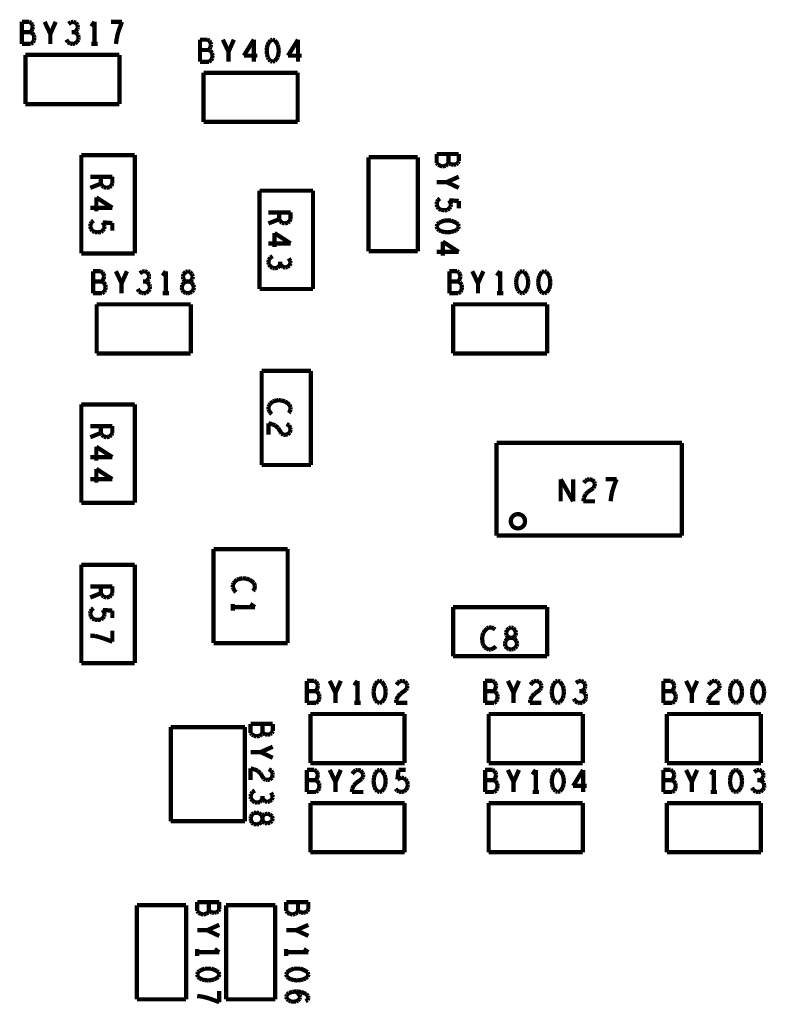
# Model space of a CAD drawing. Extents: x 0 to 33, y 0 to 21.
# Tile 7 of 22: x 11.4 to 13.5, y 11.6 to 14.4. Entities that reach past the tile are written whole.
import ezdxf

# ---------------------------------------------------------------- set-up
doc = ezdxf.new("R2010")
doc.units = 0
doc.layers.add('IO-62_B_BAS', color=7, linetype='CONTINUOUS')

msp = doc.modelspace()

# ---------------------------------------------------------------- linework, layer by layer
at = {"layer": 'IO-62_B_BAS', "const_width": 0.012}
for points in [[(11.4, 14.353), (11.379, 14.353)], [(11.379, 14.353), (11.379, 14.291)], [(11.405, 14.35), (11.4, 14.353)], [(11.408, 14.345), (11.405, 14.35)], [(11.41, 14.339), (11.408, 14.345)], [(11.459, 14.319), (11.443, 14.353)], [(11.474, 14.353), (11.459, 14.319)], [(11.517, 14.352), (11.51, 14.347)], [(11.524, 14.353), (11.517, 14.352)], [(11.531, 14.35), (11.524, 14.353)], [(11.535, 14.344), (11.531, 14.35)], [(11.536, 14.338), (11.535, 14.344)], [(11.583, 14.353), (11.574, 14.34)], [(11.583, 14.291), (11.583, 14.353)], [(11.66, 14.353), (11.629, 14.353)], [(11.654, 14.337), (11.66, 14.353)], [(11.403, 14.324), (11.379, 14.324)], [(11.403, 14.324), (11.406, 14.327)], [(11.408, 14.322), (11.403, 14.324)], [(11.406, 14.327), (11.408, 14.332)], [(11.408, 14.332), (11.41, 14.339)], [(11.413, 14.315), (11.408, 14.322)], [(11.414, 14.308), (11.413, 14.315)], [(11.459, 14.291), (11.459, 14.319)], [(11.526, 14.324), (11.519, 14.324)], [(11.526, 14.324), (11.531, 14.327)], [(11.531, 14.322), (11.526, 14.324)], [(11.531, 14.327), (11.535, 14.332)], [(11.537, 14.316), (11.531, 14.322)], [(11.535, 14.332), (11.536, 14.338)], [(11.538, 14.309), (11.537, 14.316)], [(11.645, 14.304), (11.647, 14.315)], [(11.647, 14.315), (11.65, 14.326)], [(11.65, 14.326), (11.654, 14.337)], [(11.379, 14.291), (11.404, 14.291)], [(11.404, 14.291), (11.41, 14.295)], [(11.41, 14.295), (11.413, 14.301)], [(11.413, 14.301), (11.414, 14.308)], [(11.504, 14.303), (11.508, 14.296)], [(11.508, 14.296), (11.515, 14.292)], [(11.515, 14.292), (11.521, 14.291)], [(11.521, 14.291), (11.528, 14.292)], [(11.528, 14.292), (11.534, 14.297)], [(11.534, 14.297), (11.538, 14.303)], [(11.538, 14.303), (11.538, 14.309)], [(11.574, 14.291), (11.592, 14.291)], [(11.643, 14.291), (11.645, 14.304)], [(11.9, 14.303), (11.879, 14.303)], [(11.879, 14.303), (11.879, 14.241)], [(11.905, 14.3), (11.9, 14.303)], [(11.908, 14.295), (11.905, 14.3)], [(11.91, 14.289), (11.908, 14.295)], [(11.908, 14.282), (11.91, 14.289)], [(11.959, 14.269), (11.943, 14.303)], [(11.974, 14.303), (11.959, 14.269)], [(12.03, 14.303), (12.002, 14.258)], [(12.03, 14.241), (12.03, 14.303)], [(12.069, 14.289), (12.067, 14.281)], [(12.072, 14.295), (12.069, 14.289)], [(12.077, 14.301), (12.072, 14.295)], [(12.083, 14.303), (12.077, 14.301)], [(12.089, 14.301), (12.083, 14.303)], [(12.093, 14.295), (12.089, 14.301)], [(12.097, 14.289), (12.093, 14.295)], [(12.099, 14.281), (12.097, 14.289)], [(12.154, 14.303), (12.126, 14.258)], [(12.154, 14.241), (12.154, 14.303)], [(11.653, 14.26), (11.389, 14.26)], [(11.389, 14.26), (11.389, 14.122)], [(11.653, 14.122), (11.653, 14.26)], [(11.903, 14.274), (11.879, 14.274)], [(11.903, 14.274), (11.906, 14.277)], [(11.908, 14.272), (11.903, 14.274)], [(11.906, 14.277), (11.908, 14.282)], [(11.913, 14.265), (11.908, 14.272)], [(11.914, 14.258), (11.913, 14.265)], [(11.913, 14.251), (11.914, 14.258)], [(11.959, 14.241), (11.959, 14.269)], [(12.002, 14.258), (12.04, 14.258)], [(12.067, 14.281), (12.066, 14.272)], [(12.066, 14.272), (12.067, 14.262)], [(12.067, 14.262), (12.069, 14.254)], [(12.097, 14.254), (12.099, 14.262)], [(12.1, 14.272), (12.099, 14.281)], [(12.099, 14.262), (12.1, 14.272)], [(12.126, 14.258), (12.164, 14.258)], [(11.879, 14.241), (11.904, 14.241)], [(11.904, 14.241), (11.91, 14.245)], [(11.91, 14.245), (11.913, 14.251)], [(12.069, 14.254), (12.072, 14.248)], [(12.072, 14.248), (12.077, 14.243)], [(12.077, 14.243), (12.083, 14.241)], [(12.083, 14.241), (12.089, 14.243)], [(12.089, 14.243), (12.093, 14.248)], [(12.093, 14.248), (12.097, 14.254)], [(12.153, 14.21), (11.889, 14.21)], [(11.889, 14.21), (11.889, 14.072)], [(12.153, 14.072), (12.153, 14.21)], [(11.389, 14.122), (11.653, 14.122)], [(11.889, 14.072), (12.153, 14.072)], [(12.605, 13.982), (12.543, 13.982)], [(12.543, 13.982), (12.543, 13.957)], [(12.576, 13.958), (12.576, 13.982)], [(12.605, 13.962), (12.605, 13.982)], [(11.546, 13.979), (11.546, 13.703)], [(11.696, 13.979), (11.546, 13.979)], [(11.696, 13.703), (11.696, 13.979)], [(12.49, 13.973), (12.352, 13.973)], [(12.352, 13.973), (12.352, 13.709)], [(12.49, 13.709), (12.49, 13.973)], [(12.543, 13.957), (12.547, 13.952)], [(12.568, 13.949), (12.574, 13.953)], [(12.574, 13.953), (12.576, 13.958)], [(12.576, 13.958), (12.579, 13.955)], [(12.579, 13.955), (12.584, 13.953)], [(12.584, 13.953), (12.591, 13.952)], [(12.591, 13.952), (12.598, 13.953)], [(12.598, 13.953), (12.602, 13.956)], [(12.602, 13.956), (12.605, 13.962)], [(12.547, 13.952), (12.553, 13.949)], [(12.553, 13.949), (12.56, 13.947)], [(12.56, 13.947), (12.568, 13.949)], [(11.571, 13.918), (11.633, 13.918)], [(11.601, 13.899), (11.571, 13.887)], [(11.601, 13.899), (11.601, 13.918)], [(11.604, 13.893), (11.601, 13.899)], [(11.633, 13.899), (11.63, 13.893)], [(11.633, 13.918), (11.633, 13.899)], [(12.543, 13.903), (12.571, 13.903)], [(12.571, 13.903), (12.605, 13.918)], [(12.605, 13.887), (12.571, 13.903)], [(11.609, 13.889), (11.604, 13.893)], [(11.617, 13.887), (11.609, 13.889)], [(11.625, 13.889), (11.617, 13.887)], [(11.63, 13.893), (11.625, 13.889)], [(12.196, 13.879), (12.046, 13.879)], [(12.046, 13.879), (12.046, 13.603)], [(12.196, 13.603), (12.196, 13.879)], [(11.633, 13.831), (11.588, 13.86)], [(11.588, 13.86), (11.588, 13.821)], [(12.544, 13.848), (12.543, 13.841)], [(12.547, 13.853), (12.544, 13.848)], [(12.552, 13.857), (12.547, 13.853)], [(12.582, 13.845), (12.578, 13.852)], [(12.578, 13.852), (12.605, 13.85)], [(12.583, 13.84), (12.582, 13.845)], [(12.605, 13.85), (12.605, 13.829)], [(11.571, 13.831), (11.633, 13.831)], [(12.071, 13.818), (12.133, 13.818)], [(12.101, 13.799), (12.101, 13.818)], [(12.133, 13.818), (12.133, 13.799)], [(12.543, 13.841), (12.545, 13.834)], [(12.545, 13.834), (12.549, 13.828)], [(12.549, 13.828), (12.556, 13.825)], [(12.556, 13.825), (12.565, 13.824)], [(12.565, 13.824), (12.573, 13.825)], [(12.573, 13.825), (12.578, 13.829)], [(12.578, 13.829), (12.582, 13.834)], [(12.582, 13.834), (12.583, 13.84)], [(11.575, 13.791), (11.572, 13.786)], [(11.58, 13.795), (11.575, 13.791)], [(11.61, 13.783), (11.606, 13.79)], [(11.606, 13.79), (11.633, 13.788)], [(11.633, 13.788), (11.633, 13.767)], [(12.101, 13.799), (12.071, 13.787)], [(12.104, 13.793), (12.101, 13.799)], [(12.109, 13.789), (12.104, 13.793)], [(12.117, 13.787), (12.109, 13.789)], [(12.125, 13.789), (12.117, 13.787)], [(12.13, 13.793), (12.125, 13.789)], [(12.133, 13.799), (12.13, 13.793)], [(12.55, 13.789), (12.545, 13.785)], [(12.556, 13.792), (12.55, 13.789)], [(12.565, 13.795), (12.556, 13.792)], [(12.574, 13.795), (12.565, 13.795)], [(12.583, 13.795), (12.574, 13.795)], [(12.591, 13.792), (12.583, 13.795)], [(12.598, 13.789), (12.591, 13.792)], [(12.603, 13.785), (12.598, 13.789)], [(11.572, 13.786), (11.571, 13.779)], [(11.571, 13.779), (11.573, 13.772)], [(11.573, 13.772), (11.577, 13.766)], [(11.577, 13.766), (11.584, 13.763)], [(11.584, 13.763), (11.592, 13.762)], [(11.592, 13.762), (11.601, 13.763)], [(11.601, 13.763), (11.606, 13.767)], [(11.606, 13.767), (11.61, 13.772)], [(11.611, 13.778), (11.61, 13.783)], [(11.61, 13.772), (11.611, 13.778)], [(12.133, 13.731), (12.088, 13.76)], [(12.088, 13.76), (12.088, 13.721)], [(12.545, 13.785), (12.543, 13.779)], [(12.543, 13.779), (12.545, 13.772)], [(12.545, 13.772), (12.55, 13.768)], [(12.55, 13.768), (12.556, 13.765)], [(12.556, 13.765), (12.565, 13.763)], [(12.565, 13.763), (12.574, 13.762)], [(12.574, 13.762), (12.583, 13.763)], [(12.583, 13.763), (12.591, 13.765)], [(12.591, 13.765), (12.598, 13.768)], [(12.598, 13.768), (12.603, 13.772)], [(12.605, 13.779), (12.603, 13.785)], [(12.603, 13.772), (12.605, 13.779)], [(12.605, 13.707), (12.56, 13.736)], [(12.56, 13.736), (12.56, 13.697)], [(12.071, 13.731), (12.133, 13.731)], [(12.352, 13.709), (12.49, 13.709)], [(12.543, 13.707), (12.605, 13.707)], [(11.546, 13.703), (11.696, 13.703)], [(12.072, 13.685), (12.071, 13.678)], [(12.071, 13.678), (12.072, 13.672)], [(12.076, 13.691), (12.072, 13.685)], [(12.083, 13.695), (12.076, 13.691)], [(12.104, 13.673), (12.104, 13.68)], [(12.132, 13.682), (12.128, 13.689)], [(12.13, 13.669), (12.133, 13.676)], [(12.133, 13.676), (12.132, 13.682)], [(11.579, 13.653), (11.579, 13.591)], [(11.6, 13.653), (11.579, 13.653)], [(11.605, 13.65), (11.6, 13.653)], [(11.608, 13.645), (11.605, 13.65)], [(11.659, 13.619), (11.643, 13.653)], [(11.674, 13.653), (11.659, 13.619)], [(11.717, 13.652), (11.71, 13.647)], [(11.724, 13.653), (11.717, 13.652)], [(11.731, 13.65), (11.724, 13.653)], [(11.735, 13.644), (11.731, 13.65)], [(11.783, 13.653), (11.774, 13.64)], [(11.783, 13.591), (11.783, 13.653)], [(11.833, 13.645), (11.839, 13.651)], [(11.839, 13.651), (11.845, 13.653)], [(11.845, 13.653), (11.851, 13.651)], [(11.851, 13.651), (11.856, 13.645)], [(12.072, 13.672), (12.077, 13.666)], [(12.077, 13.666), (12.083, 13.662)], [(12.083, 13.662), (12.089, 13.661)], [(12.089, 13.661), (12.097, 13.663)], [(12.097, 13.663), (12.102, 13.668)], [(12.102, 13.668), (12.104, 13.673)], [(12.104, 13.673), (12.107, 13.669)], [(12.107, 13.669), (12.112, 13.665)], [(12.112, 13.665), (12.118, 13.663)], [(12.118, 13.663), (12.124, 13.665)], [(12.124, 13.665), (12.13, 13.669)], [(12.579, 13.653), (12.579, 13.591)], [(12.6, 13.653), (12.579, 13.653)], [(12.605, 13.65), (12.6, 13.653)], [(12.608, 13.645), (12.605, 13.65)], [(12.659, 13.619), (12.643, 13.653)], [(12.674, 13.653), (12.659, 13.619)], [(12.721, 13.653), (12.712, 13.64)], [(12.721, 13.591), (12.721, 13.653)], [(12.777, 13.651), (12.772, 13.645)], [(12.783, 13.653), (12.777, 13.651)], [(12.789, 13.651), (12.783, 13.653)], [(12.793, 13.645), (12.789, 13.651)], [(12.839, 13.651), (12.834, 13.645)], [(12.845, 13.653), (12.839, 13.651)], [(12.851, 13.651), (12.845, 13.653)], [(12.855, 13.645), (12.851, 13.651)], [(11.603, 13.624), (11.579, 13.624)], [(11.603, 13.624), (11.606, 13.627)], [(11.608, 13.622), (11.603, 13.624)], [(11.606, 13.627), (11.608, 13.632)], [(11.61, 13.639), (11.608, 13.645)], [(11.608, 13.632), (11.61, 13.639)], [(11.613, 13.615), (11.608, 13.622)], [(11.726, 13.624), (11.719, 13.624)], [(11.726, 13.624), (11.731, 13.627)], [(11.731, 13.622), (11.726, 13.624)], [(11.731, 13.627), (11.735, 13.632)], [(11.737, 13.616), (11.731, 13.622)], [(11.736, 13.638), (11.735, 13.644)], [(11.735, 13.632), (11.736, 13.638)], [(11.834, 13.621), (11.829, 13.614)], [(11.831, 13.638), (11.833, 13.645)], [(11.832, 13.631), (11.831, 13.638)], [(11.836, 13.626), (11.832, 13.631)], [(11.841, 13.624), (11.834, 13.621)], [(11.841, 13.624), (11.836, 13.626)], [(11.849, 13.624), (11.841, 13.624)], [(11.849, 13.624), (11.841, 13.624)], [(11.853, 13.626), (11.849, 13.624)], [(11.855, 13.621), (11.849, 13.624)], [(11.857, 13.631), (11.853, 13.626)], [(11.86, 13.614), (11.855, 13.621)], [(11.856, 13.645), (11.859, 13.638)], [(11.859, 13.638), (11.857, 13.631)], [(12.603, 13.624), (12.579, 13.624)], [(12.603, 13.624), (12.606, 13.627)], [(12.608, 13.622), (12.603, 13.624)], [(12.606, 13.627), (12.608, 13.632)], [(12.61, 13.639), (12.608, 13.645)], [(12.608, 13.632), (12.61, 13.639)], [(12.613, 13.615), (12.608, 13.622)], [(12.767, 13.631), (12.766, 13.622)], [(12.766, 13.622), (12.767, 13.612)], [(12.769, 13.639), (12.767, 13.631)], [(12.772, 13.645), (12.769, 13.639)], [(12.797, 13.639), (12.793, 13.645)], [(12.799, 13.631), (12.797, 13.639)], [(12.8, 13.622), (12.799, 13.631)], [(12.799, 13.612), (12.8, 13.622)], [(12.829, 13.631), (12.828, 13.622)], [(12.828, 13.622), (12.829, 13.612)], [(12.831, 13.639), (12.829, 13.631)], [(12.834, 13.645), (12.831, 13.639)], [(12.859, 13.639), (12.855, 13.645)], [(12.861, 13.631), (12.859, 13.639)], [(12.862, 13.622), (12.861, 13.631)], [(12.861, 13.612), (12.862, 13.622)], [(11.604, 13.591), (11.61, 13.595)], [(11.61, 13.595), (11.613, 13.601)], [(11.614, 13.608), (11.613, 13.615)], [(11.613, 13.601), (11.614, 13.608)], [(11.659, 13.591), (11.659, 13.619)], [(11.704, 13.603), (11.708, 13.596)], [(11.708, 13.596), (11.715, 13.592)], [(11.728, 13.592), (11.734, 13.597)], [(11.734, 13.597), (11.738, 13.603)], [(11.738, 13.609), (11.737, 13.616)], [(11.738, 13.603), (11.738, 13.609)], [(11.829, 13.614), (11.828, 13.607)], [(11.828, 13.607), (11.829, 13.6)], [(11.829, 13.6), (11.833, 13.595)], [(11.833, 13.595), (11.839, 13.592)], [(11.85, 13.592), (11.856, 13.595)], [(11.856, 13.595), (11.86, 13.6)], [(11.862, 13.607), (11.86, 13.614)], [(11.86, 13.6), (11.862, 13.607)], [(12.046, 13.603), (12.196, 13.603)], [(12.604, 13.591), (12.61, 13.595)], [(12.61, 13.595), (12.613, 13.601)], [(12.614, 13.608), (12.613, 13.615)], [(12.613, 13.601), (12.614, 13.608)], [(12.659, 13.591), (12.659, 13.619)], [(12.767, 13.612), (12.769, 13.604)], [(12.769, 13.604), (12.772, 13.598)], [(12.772, 13.598), (12.777, 13.593)], [(12.777, 13.593), (12.783, 13.591)], [(12.783, 13.591), (12.789, 13.593)], [(12.789, 13.593), (12.793, 13.598)], [(12.793, 13.598), (12.797, 13.604)], [(12.797, 13.604), (12.799, 13.612)], [(12.829, 13.612), (12.831, 13.604)], [(12.831, 13.604), (12.834, 13.598)], [(12.834, 13.598), (12.839, 13.593)], [(12.839, 13.593), (12.845, 13.591)], [(12.845, 13.591), (12.851, 13.593)], [(12.851, 13.593), (12.855, 13.598)], [(12.855, 13.598), (12.859, 13.604)], [(12.859, 13.604), (12.861, 13.612)], [(11.579, 13.591), (11.604, 13.591)], [(11.715, 13.592), (11.721, 13.591)], [(11.721, 13.591), (11.728, 13.592)], [(11.774, 13.591), (11.792, 13.591)], [(11.839, 13.592), (11.845, 13.591)], [(11.845, 13.591), (11.85, 13.592)], [(12.579, 13.591), (12.604, 13.591)], [(12.712, 13.591), (12.73, 13.591)], [(11.853, 13.56), (11.589, 13.56)], [(11.589, 13.56), (11.589, 13.422)], [(11.853, 13.422), (11.853, 13.56)], [(12.853, 13.56), (12.589, 13.56)], [(12.589, 13.56), (12.589, 13.422)], [(12.853, 13.422), (12.853, 13.56)], [(11.589, 13.422), (11.853, 13.422)], [(12.589, 13.422), (12.853, 13.422)], [(12.19, 13.373), (12.052, 13.373)], [(12.052, 13.373), (12.052, 13.109)], [(12.19, 13.109), (12.19, 13.373)], [(12.089, 13.289), (12.083, 13.287)], [(12.099, 13.291), (12.089, 13.289)], [(12.108, 13.29), (12.099, 13.291)], [(12.118, 13.287), (12.108, 13.29)], [(11.546, 13.279), (11.546, 13.003)], [(11.696, 13.279), (11.546, 13.279)], [(11.696, 13.003), (11.696, 13.279)], [(12.073, 13.277), (12.071, 13.272)], [(12.071, 13.272), (12.071, 13.266)], [(12.071, 13.266), (12.073, 13.261)], [(12.077, 13.282), (12.073, 13.277)], [(12.083, 13.287), (12.077, 13.282)], [(12.124, 13.283), (12.118, 13.287)], [(12.13, 13.278), (12.124, 13.283)], [(12.133, 13.271), (12.13, 13.278)], [(12.131, 13.259), (12.133, 13.265)], [(12.133, 13.265), (12.133, 13.271)], [(12.073, 13.261), (12.076, 13.256)], [(12.076, 13.256), (12.08, 13.252)], [(12.128, 13.255), (12.131, 13.259)], [(11.571, 13.218), (11.633, 13.218)], [(11.601, 13.199), (11.601, 13.218)], [(11.633, 13.218), (11.633, 13.199)], [(12.08, 13.224), (12.071, 13.226)], [(12.071, 13.226), (12.071, 13.194)], [(12.09, 13.22), (12.08, 13.224)], [(12.098, 13.213), (12.09, 13.22)], [(12.108, 13.197), (12.098, 13.213)], [(12.122, 13.224), (12.129, 13.22)], [(12.129, 13.22), (12.132, 13.214)], [(12.133, 13.208), (12.131, 13.2)], [(12.132, 13.214), (12.133, 13.208)], [(11.601, 13.199), (11.571, 13.187)], [(11.604, 13.193), (11.601, 13.199)], [(11.609, 13.189), (11.604, 13.193)], [(11.617, 13.187), (11.609, 13.189)], [(11.625, 13.189), (11.617, 13.187)], [(11.63, 13.193), (11.625, 13.189)], [(11.633, 13.199), (11.63, 13.193)], [(12.113, 13.194), (12.108, 13.197)], [(12.119, 13.194), (12.113, 13.194)], [(12.125, 13.195), (12.119, 13.194)], [(12.131, 13.2), (12.125, 13.195)], [(11.633, 13.131), (11.588, 13.16)], [(11.588, 13.16), (11.588, 13.121)], [(13.231, 13.171), (12.711, 13.171)], [(12.711, 13.171), (12.711, 12.911)], [(13.231, 12.911), (13.231, 13.171)], [(11.571, 13.131), (11.633, 13.131)], [(11.633, 13.069), (11.588, 13.098)], [(11.588, 13.098), (11.588, 13.059)], [(12.052, 13.109), (12.19, 13.109)], [(11.571, 13.069), (11.633, 13.069)], [(12.891, 13.007), (12.891, 13.069)], [(12.891, 13.069), (12.926, 13.007)], [(12.926, 13.007), (12.926, 13.069)], [(12.961, 13.065), (12.966, 13.068)], [(12.966, 13.068), (12.972, 13.069)], [(12.972, 13.069), (12.98, 13.067)], [(13.048, 13.069), (13.017, 13.069)], [(13.042, 13.054), (13.048, 13.069)], [(12.956, 13.059), (12.961, 13.065)], [(12.983, 13.044), (12.968, 13.034)], [(12.98, 13.067), (12.985, 13.062)], [(12.986, 13.05), (12.983, 13.044)], [(12.985, 13.062), (12.987, 13.056)], [(12.987, 13.056), (12.986, 13.05)], [(13.035, 13.032), (13.038, 13.042)], [(13.038, 13.042), (13.042, 13.054)], [(12.956, 13.017), (12.955, 13.007)], [(12.961, 13.027), (12.956, 13.017)], [(12.968, 13.034), (12.961, 13.027)], [(13.031, 13.007), (13.033, 13.021)], [(13.033, 13.021), (13.035, 13.032)], [(11.546, 13.003), (11.696, 13.003)], [(12.955, 13.007), (12.987, 13.007)], [(12.711, 12.911), (13.231, 12.911)], [(12.125, 12.873), (11.917, 12.873)], [(11.917, 12.873), (11.917, 12.609)], [(12.125, 12.609), (12.125, 12.873)], [(11.546, 12.829), (11.546, 12.553)], [(11.696, 12.829), (11.546, 12.829)], [(11.696, 12.553), (11.696, 12.829)], [(11.571, 12.768), (11.633, 12.768)], [(11.601, 12.749), (11.601, 12.768)], [(11.633, 12.768), (11.633, 12.749)], [(11.973, 12.777), (11.971, 12.772)], [(11.971, 12.772), (11.971, 12.766)], [(11.971, 12.766), (11.973, 12.761)], [(11.977, 12.782), (11.973, 12.777)], [(11.983, 12.787), (11.977, 12.782)], [(11.989, 12.789), (11.983, 12.787)], [(11.999, 12.791), (11.989, 12.789)], [(12.008, 12.79), (11.999, 12.791)], [(12.018, 12.787), (12.008, 12.79)], [(12.024, 12.783), (12.018, 12.787)], [(12.03, 12.778), (12.024, 12.783)], [(12.033, 12.771), (12.03, 12.778)], [(12.031, 12.759), (12.033, 12.765)], [(12.033, 12.765), (12.033, 12.771)], [(11.601, 12.749), (11.571, 12.737)], [(11.604, 12.743), (11.601, 12.749)], [(11.609, 12.739), (11.604, 12.743)], [(11.617, 12.737), (11.609, 12.739)], [(11.625, 12.739), (11.617, 12.737)], [(11.63, 12.743), (11.625, 12.739)], [(11.633, 12.749), (11.63, 12.743)], [(11.973, 12.761), (11.976, 12.756)], [(11.976, 12.756), (11.98, 12.752)], [(12.028, 12.755), (12.031, 12.759)], [(11.971, 12.719), (11.971, 12.7)], [(11.971, 12.71), (12.033, 12.71)], [(12.033, 12.71), (12.02, 12.719)], [(12.853, 12.71), (12.589, 12.71)], [(12.589, 12.71), (12.589, 12.572)], [(12.853, 12.572), (12.853, 12.71)], [(11.572, 12.698), (11.571, 12.691)], [(11.571, 12.691), (11.573, 12.684)], [(11.575, 12.703), (11.572, 12.698)], [(11.573, 12.684), (11.577, 12.678)], [(11.58, 12.707), (11.575, 12.703)], [(11.61, 12.695), (11.606, 12.702)], [(11.606, 12.702), (11.633, 12.7)], [(11.606, 12.679), (11.61, 12.684)], [(11.611, 12.69), (11.61, 12.695)], [(11.61, 12.684), (11.611, 12.69)], [(11.633, 12.7), (11.633, 12.679)], [(11.577, 12.678), (11.584, 12.675)], [(11.584, 12.675), (11.592, 12.674)], [(11.592, 12.674), (11.601, 12.675)], [(11.601, 12.675), (11.606, 12.679)], [(11.571, 12.63), (11.584, 12.629)], [(11.584, 12.629), (11.596, 12.626)], [(11.596, 12.626), (11.606, 12.623)], [(11.633, 12.613), (11.633, 12.644)], [(12.674, 12.638), (12.671, 12.628)], [(12.671, 12.628), (12.671, 12.619)], [(12.678, 12.644), (12.674, 12.638)], [(12.684, 12.65), (12.678, 12.644)], [(12.69, 12.653), (12.684, 12.65)], [(12.697, 12.653), (12.69, 12.653)], [(12.702, 12.651), (12.697, 12.653)], [(12.707, 12.647), (12.702, 12.651)], [(12.738, 12.638), (12.74, 12.645)], [(12.739, 12.631), (12.738, 12.638)], [(12.743, 12.626), (12.739, 12.631)], [(12.74, 12.645), (12.746, 12.651)], [(12.748, 12.624), (12.743, 12.626)], [(12.746, 12.651), (12.752, 12.653)], [(12.752, 12.653), (12.758, 12.651)], [(12.76, 12.626), (12.756, 12.624)], [(12.758, 12.651), (12.763, 12.645)], [(12.764, 12.631), (12.76, 12.626)], [(12.763, 12.645), (12.766, 12.638)], [(12.766, 12.638), (12.764, 12.631)], [(11.606, 12.623), (11.617, 12.619)], [(11.617, 12.619), (11.633, 12.613)], [(11.917, 12.609), (12.125, 12.609)], [(12.671, 12.619), (12.672, 12.609)], [(12.672, 12.609), (12.674, 12.603)], [(12.674, 12.603), (12.679, 12.597)], [(12.705, 12.596), (12.709, 12.6)], [(12.736, 12.614), (12.735, 12.607)], [(12.735, 12.607), (12.736, 12.6)], [(12.741, 12.621), (12.736, 12.614)], [(12.736, 12.6), (12.74, 12.595)], [(12.748, 12.624), (12.741, 12.621)], [(12.756, 12.624), (12.748, 12.624)], [(12.756, 12.624), (12.748, 12.624)], [(12.762, 12.621), (12.756, 12.624)], [(12.767, 12.614), (12.762, 12.621)], [(12.763, 12.595), (12.767, 12.6)], [(12.769, 12.607), (12.767, 12.614)], [(12.767, 12.6), (12.769, 12.607)], [(12.589, 12.572), (12.853, 12.572)], [(12.679, 12.597), (12.684, 12.593)], [(12.684, 12.593), (12.69, 12.591)], [(12.69, 12.591), (12.695, 12.591)], [(12.695, 12.591), (12.7, 12.593)], [(12.7, 12.593), (12.705, 12.596)], [(12.74, 12.595), (12.746, 12.592)], [(12.746, 12.592), (12.752, 12.591)], [(12.752, 12.591), (12.757, 12.592)], [(12.757, 12.592), (12.763, 12.595)], [(11.546, 12.553), (11.696, 12.553)], [(12.2, 12.503), (12.179, 12.503)], [(12.179, 12.503), (12.179, 12.441)], [(12.205, 12.5), (12.2, 12.503)], [(12.208, 12.495), (12.205, 12.5)], [(12.21, 12.489), (12.208, 12.495)], [(12.208, 12.482), (12.21, 12.489)], [(12.259, 12.469), (12.243, 12.503)], [(12.274, 12.503), (12.259, 12.469)], [(12.321, 12.503), (12.312, 12.49)], [(12.321, 12.441), (12.321, 12.503)], [(12.369, 12.489), (12.367, 12.481)], [(12.372, 12.495), (12.369, 12.489)], [(12.377, 12.501), (12.372, 12.495)], [(12.383, 12.503), (12.377, 12.501)], [(12.389, 12.501), (12.383, 12.503)], [(12.393, 12.495), (12.389, 12.501)], [(12.397, 12.489), (12.393, 12.495)], [(12.399, 12.481), (12.397, 12.489)], [(12.43, 12.492), (12.435, 12.498)], [(12.435, 12.498), (12.44, 12.502)], [(12.44, 12.502), (12.446, 12.503)], [(12.446, 12.503), (12.454, 12.501)], [(12.454, 12.501), (12.459, 12.495)], [(12.459, 12.495), (12.461, 12.489)], [(12.461, 12.489), (12.46, 12.483)], [(12.7, 12.503), (12.679, 12.503)], [(12.679, 12.503), (12.679, 12.441)], [(12.705, 12.5), (12.7, 12.503)], [(12.708, 12.495), (12.705, 12.5)], [(12.71, 12.489), (12.708, 12.495)], [(12.708, 12.482), (12.71, 12.489)], [(12.759, 12.469), (12.743, 12.503)], [(12.774, 12.503), (12.759, 12.469)], [(12.806, 12.492), (12.811, 12.498)], [(12.811, 12.498), (12.816, 12.502)], [(12.816, 12.502), (12.822, 12.503)], [(12.822, 12.503), (12.83, 12.501)], [(12.83, 12.501), (12.835, 12.495)], [(12.835, 12.495), (12.837, 12.489)], [(12.837, 12.489), (12.836, 12.483)], [(12.869, 12.489), (12.867, 12.481)], [(12.872, 12.495), (12.869, 12.489)], [(12.877, 12.501), (12.872, 12.495)], [(12.883, 12.503), (12.877, 12.501)], [(12.889, 12.501), (12.883, 12.503)], [(12.893, 12.495), (12.889, 12.501)], [(12.897, 12.489), (12.893, 12.495)], [(12.899, 12.481), (12.897, 12.489)], [(12.941, 12.502), (12.934, 12.497)], [(12.948, 12.503), (12.941, 12.502)], [(12.955, 12.5), (12.948, 12.503)], [(12.959, 12.494), (12.955, 12.5)], [(12.96, 12.488), (12.959, 12.494)], [(12.959, 12.482), (12.96, 12.488)], [(13.2, 12.503), (13.179, 12.503)], [(13.179, 12.503), (13.179, 12.441)], [(13.205, 12.5), (13.2, 12.503)], [(13.208, 12.495), (13.205, 12.5)], [(13.21, 12.489), (13.208, 12.495)], [(13.208, 12.482), (13.21, 12.489)], [(13.259, 12.469), (13.243, 12.503)], [(13.274, 12.503), (13.259, 12.469)], [(13.306, 12.492), (13.311, 12.498)], [(13.311, 12.498), (13.316, 12.502)], [(13.316, 12.502), (13.322, 12.503)], [(13.322, 12.503), (13.33, 12.501)], [(13.33, 12.501), (13.335, 12.495)], [(13.335, 12.495), (13.337, 12.489)], [(13.337, 12.489), (13.336, 12.483)], [(13.369, 12.489), (13.367, 12.481)], [(13.372, 12.495), (13.369, 12.489)], [(13.377, 12.501), (13.372, 12.495)], [(13.383, 12.503), (13.377, 12.501)], [(13.389, 12.501), (13.383, 12.503)], [(13.393, 12.495), (13.389, 12.501)], [(13.397, 12.489), (13.393, 12.495)], [(13.399, 12.481), (13.397, 12.489)], [(13.431, 12.489), (13.429, 12.481)], [(13.434, 12.495), (13.431, 12.489)], [(13.439, 12.501), (13.434, 12.495)], [(13.445, 12.503), (13.439, 12.501)], [(13.451, 12.501), (13.445, 12.503)], [(13.455, 12.495), (13.451, 12.501)], [(13.459, 12.489), (13.455, 12.495)], [(13.461, 12.481), (13.459, 12.489)], [(12.203, 12.474), (12.179, 12.474)], [(12.203, 12.474), (12.206, 12.477)], [(12.208, 12.472), (12.203, 12.474)], [(12.206, 12.477), (12.208, 12.482)], [(12.213, 12.465), (12.208, 12.472)], [(12.214, 12.458), (12.213, 12.465)], [(12.259, 12.441), (12.259, 12.469)], [(12.367, 12.481), (12.366, 12.472)], [(12.366, 12.472), (12.367, 12.462)], [(12.367, 12.462), (12.369, 12.454)], [(12.397, 12.454), (12.399, 12.462)], [(12.4, 12.472), (12.399, 12.481)], [(12.399, 12.462), (12.4, 12.472)], [(12.435, 12.46), (12.43, 12.45)], [(12.442, 12.467), (12.435, 12.46)], [(12.457, 12.478), (12.442, 12.467)], [(12.46, 12.483), (12.457, 12.478)], [(12.703, 12.474), (12.679, 12.474)], [(12.703, 12.474), (12.706, 12.477)], [(12.708, 12.472), (12.703, 12.474)], [(12.706, 12.477), (12.708, 12.482)], [(12.713, 12.465), (12.708, 12.472)], [(12.714, 12.458), (12.713, 12.465)], [(12.759, 12.441), (12.759, 12.469)], [(12.811, 12.46), (12.806, 12.45)], [(12.818, 12.467), (12.811, 12.46)], [(12.833, 12.478), (12.818, 12.467)], [(12.836, 12.483), (12.833, 12.478)], [(12.867, 12.481), (12.866, 12.472)], [(12.866, 12.472), (12.867, 12.462)], [(12.867, 12.462), (12.869, 12.454)], [(12.897, 12.454), (12.899, 12.462)], [(12.9, 12.472), (12.899, 12.481)], [(12.899, 12.462), (12.9, 12.472)], [(12.95, 12.474), (12.943, 12.474)], [(12.95, 12.474), (12.955, 12.477)], [(12.955, 12.472), (12.95, 12.474)], [(12.955, 12.477), (12.959, 12.482)], [(12.961, 12.466), (12.955, 12.472)], [(12.962, 12.459), (12.961, 12.466)], [(13.203, 12.474), (13.179, 12.474)], [(13.203, 12.474), (13.206, 12.477)], [(13.208, 12.472), (13.203, 12.474)], [(13.206, 12.477), (13.208, 12.482)], [(13.213, 12.465), (13.208, 12.472)], [(13.214, 12.458), (13.213, 12.465)], [(13.259, 12.441), (13.259, 12.469)], [(13.311, 12.46), (13.306, 12.45)], [(13.318, 12.467), (13.311, 12.46)], [(13.333, 12.478), (13.318, 12.467)], [(13.336, 12.483), (13.333, 12.478)], [(13.367, 12.481), (13.366, 12.472)], [(13.366, 12.472), (13.367, 12.462)], [(13.367, 12.462), (13.369, 12.454)], [(13.397, 12.454), (13.399, 12.462)], [(13.4, 12.472), (13.399, 12.481)], [(13.399, 12.462), (13.4, 12.472)], [(13.429, 12.481), (13.428, 12.472)], [(13.428, 12.472), (13.429, 12.462)], [(13.429, 12.462), (13.431, 12.454)], [(13.459, 12.454), (13.461, 12.462)], [(13.462, 12.472), (13.461, 12.481)], [(13.461, 12.462), (13.462, 12.472)], [(12.179, 12.441), (12.204, 12.441)], [(12.204, 12.441), (12.21, 12.445)], [(12.21, 12.445), (12.213, 12.451)], [(12.213, 12.451), (12.214, 12.458)], [(12.312, 12.441), (12.33, 12.441)], [(12.369, 12.454), (12.372, 12.448)], [(12.372, 12.448), (12.377, 12.443)], [(12.377, 12.443), (12.383, 12.441)], [(12.383, 12.441), (12.389, 12.443)], [(12.389, 12.443), (12.393, 12.448)], [(12.393, 12.448), (12.397, 12.454)], [(12.43, 12.45), (12.429, 12.441)], [(12.429, 12.441), (12.461, 12.441)], [(12.679, 12.441), (12.704, 12.441)], [(12.704, 12.441), (12.71, 12.445)], [(12.71, 12.445), (12.713, 12.451)], [(12.713, 12.451), (12.714, 12.458)], [(12.806, 12.45), (12.805, 12.441)], [(12.805, 12.441), (12.837, 12.441)], [(12.869, 12.454), (12.872, 12.448)], [(12.872, 12.448), (12.877, 12.443)], [(12.877, 12.443), (12.883, 12.441)], [(12.883, 12.441), (12.889, 12.443)], [(12.889, 12.443), (12.893, 12.448)], [(12.893, 12.448), (12.897, 12.454)], [(12.928, 12.453), (12.932, 12.446)], [(12.932, 12.446), (12.939, 12.442)], [(12.939, 12.442), (12.945, 12.441)], [(12.945, 12.441), (12.952, 12.442)], [(12.952, 12.442), (12.958, 12.447)], [(12.958, 12.447), (12.962, 12.453)], [(12.962, 12.453), (12.962, 12.459)], [(13.179, 12.441), (13.204, 12.441)], [(13.204, 12.441), (13.21, 12.445)], [(13.21, 12.445), (13.213, 12.451)], [(13.213, 12.451), (13.214, 12.458)], [(13.306, 12.45), (13.305, 12.441)], [(13.305, 12.441), (13.337, 12.441)], [(13.369, 12.454), (13.372, 12.448)], [(13.372, 12.448), (13.377, 12.443)], [(13.377, 12.443), (13.383, 12.441)], [(13.383, 12.441), (13.389, 12.443)], [(13.389, 12.443), (13.393, 12.448)], [(13.393, 12.448), (13.397, 12.454)], [(13.431, 12.454), (13.434, 12.448)], [(13.434, 12.448), (13.439, 12.443)], [(13.439, 12.443), (13.445, 12.441)], [(13.445, 12.441), (13.451, 12.443)], [(13.451, 12.443), (13.455, 12.448)], [(13.455, 12.448), (13.459, 12.454)], [(12.453, 12.41), (12.189, 12.41)], [(12.189, 12.41), (12.189, 12.272)], [(12.453, 12.272), (12.453, 12.41)], [(12.953, 12.41), (12.689, 12.41)], [(12.689, 12.41), (12.689, 12.272)], [(12.953, 12.272), (12.953, 12.41)], [(13.453, 12.41), (13.189, 12.41)], [(13.189, 12.41), (13.189, 12.272)], [(13.453, 12.272), (13.453, 12.41)], [(12.083, 12.382), (12.021, 12.382)], [(12.021, 12.382), (12.021, 12.357)], [(12.054, 12.358), (12.054, 12.382)], [(12.083, 12.362), (12.083, 12.382)], [(11.797, 12.373), (11.797, 12.109)], [(12.005, 12.373), (11.797, 12.373)], [(12.005, 12.109), (12.005, 12.373)], [(12.021, 12.357), (12.025, 12.352)], [(12.025, 12.352), (12.031, 12.349)], [(12.046, 12.349), (12.052, 12.353)], [(12.052, 12.353), (12.054, 12.358)], [(12.054, 12.358), (12.057, 12.355)], [(12.057, 12.355), (12.062, 12.353)], [(12.062, 12.353), (12.069, 12.352)], [(12.069, 12.352), (12.075, 12.353)], [(12.075, 12.353), (12.08, 12.356)], [(12.08, 12.356), (12.083, 12.362)], [(12.031, 12.349), (12.038, 12.347)], [(12.038, 12.347), (12.046, 12.349)], [(12.021, 12.303), (12.049, 12.303)], [(12.049, 12.303), (12.083, 12.318)], [(12.083, 12.287), (12.049, 12.303)], [(12.189, 12.272), (12.453, 12.272)], [(12.689, 12.272), (12.953, 12.272)], [(13.189, 12.272), (13.453, 12.272)], [(12.03, 12.255), (12.021, 12.257)], [(12.021, 12.257), (12.021, 12.225)], [(12.04, 12.251), (12.03, 12.255)], [(12.048, 12.244), (12.04, 12.251)], [(12.058, 12.228), (12.048, 12.244)], [(12.072, 12.255), (12.079, 12.251)], [(12.079, 12.251), (12.082, 12.245)], [(12.083, 12.239), (12.081, 12.231)], [(12.082, 12.245), (12.083, 12.239)], [(12.2, 12.253), (12.179, 12.253)], [(12.179, 12.253), (12.179, 12.191)], [(12.205, 12.25), (12.2, 12.253)], [(12.208, 12.245), (12.205, 12.25)], [(12.21, 12.239), (12.208, 12.245)], [(12.208, 12.232), (12.21, 12.239)], [(12.259, 12.219), (12.243, 12.253)], [(12.274, 12.253), (12.259, 12.219)], [(12.306, 12.242), (12.311, 12.248)], [(12.311, 12.248), (12.316, 12.252)], [(12.316, 12.252), (12.322, 12.253)], [(12.322, 12.253), (12.33, 12.251)], [(12.33, 12.251), (12.335, 12.245)], [(12.335, 12.245), (12.337, 12.239)], [(12.337, 12.239), (12.336, 12.233)], [(12.369, 12.239), (12.367, 12.231)], [(12.372, 12.245), (12.369, 12.239)], [(12.377, 12.251), (12.372, 12.245)], [(12.383, 12.253), (12.377, 12.251)], [(12.389, 12.251), (12.383, 12.253)], [(12.393, 12.245), (12.389, 12.251)], [(12.397, 12.239), (12.393, 12.245)], [(12.399, 12.231), (12.397, 12.239)], [(12.433, 12.226), (12.436, 12.253)], [(12.436, 12.253), (12.456, 12.253)], [(12.7, 12.253), (12.679, 12.253)], [(12.679, 12.253), (12.679, 12.191)], [(12.705, 12.25), (12.7, 12.253)], [(12.708, 12.245), (12.705, 12.25)], [(12.71, 12.239), (12.708, 12.245)], [(12.708, 12.232), (12.71, 12.239)], [(12.759, 12.219), (12.743, 12.253)], [(12.774, 12.253), (12.759, 12.219)], [(12.821, 12.253), (12.812, 12.24)], [(12.821, 12.191), (12.821, 12.253)], [(12.869, 12.239), (12.867, 12.231)], [(12.872, 12.245), (12.869, 12.239)], [(12.877, 12.251), (12.872, 12.245)], [(12.883, 12.253), (12.877, 12.251)], [(12.889, 12.251), (12.883, 12.253)], [(12.893, 12.245), (12.889, 12.251)], [(12.897, 12.239), (12.893, 12.245)], [(12.899, 12.231), (12.897, 12.239)], [(12.954, 12.253), (12.926, 12.208)], [(12.954, 12.191), (12.954, 12.253)], [(13.2, 12.253), (13.179, 12.253)], [(13.179, 12.253), (13.179, 12.191)], [(13.205, 12.25), (13.2, 12.253)], [(13.208, 12.245), (13.205, 12.25)], [(13.21, 12.239), (13.208, 12.245)], [(13.208, 12.232), (13.21, 12.239)], [(13.259, 12.219), (13.243, 12.253)], [(13.274, 12.253), (13.259, 12.219)], [(13.321, 12.253), (13.312, 12.24)], [(13.321, 12.191), (13.321, 12.253)], [(13.369, 12.239), (13.367, 12.231)], [(13.372, 12.245), (13.369, 12.239)], [(13.377, 12.251), (13.372, 12.245)], [(13.383, 12.253), (13.377, 12.251)], [(13.389, 12.251), (13.383, 12.253)], [(13.393, 12.245), (13.389, 12.251)], [(13.397, 12.239), (13.393, 12.245)], [(13.399, 12.231), (13.397, 12.239)], [(13.441, 12.252), (13.434, 12.247)], [(13.448, 12.253), (13.441, 12.252)], [(13.455, 12.25), (13.448, 12.253)], [(13.459, 12.244), (13.455, 12.25)], [(13.46, 12.238), (13.459, 12.244)], [(12.063, 12.225), (12.058, 12.228)], [(12.069, 12.225), (12.063, 12.225)], [(12.075, 12.226), (12.069, 12.225)], [(12.081, 12.231), (12.075, 12.226)], [(12.203, 12.224), (12.179, 12.224)], [(12.203, 12.224), (12.206, 12.227)], [(12.208, 12.222), (12.203, 12.224)], [(12.206, 12.227), (12.208, 12.232)], [(12.213, 12.215), (12.208, 12.222)], [(12.214, 12.208), (12.213, 12.215)], [(12.259, 12.191), (12.259, 12.219)], [(12.318, 12.217), (12.311, 12.21)], [(12.333, 12.228), (12.318, 12.217)], [(12.336, 12.233), (12.333, 12.228)], [(12.367, 12.231), (12.366, 12.222)], [(12.366, 12.222), (12.367, 12.212)], [(12.367, 12.212), (12.369, 12.204)], [(12.397, 12.204), (12.399, 12.212)], [(12.4, 12.222), (12.399, 12.231)], [(12.399, 12.212), (12.4, 12.222)], [(12.44, 12.23), (12.433, 12.226)], [(12.445, 12.231), (12.44, 12.23)], [(12.451, 12.23), (12.445, 12.231)], [(12.456, 12.226), (12.451, 12.23)], [(12.46, 12.221), (12.456, 12.226)], [(12.462, 12.212), (12.46, 12.221)], [(12.461, 12.204), (12.462, 12.212)], [(12.703, 12.224), (12.679, 12.224)], [(12.703, 12.224), (12.706, 12.227)], [(12.708, 12.222), (12.703, 12.224)], [(12.706, 12.227), (12.708, 12.232)], [(12.713, 12.215), (12.708, 12.222)], [(12.714, 12.208), (12.713, 12.215)], [(12.759, 12.191), (12.759, 12.219)], [(12.867, 12.231), (12.866, 12.222)], [(12.866, 12.222), (12.867, 12.212)], [(12.867, 12.212), (12.869, 12.204)], [(12.897, 12.204), (12.899, 12.212)], [(12.9, 12.222), (12.899, 12.231)], [(12.899, 12.212), (12.9, 12.222)], [(13.203, 12.224), (13.179, 12.224)], [(13.203, 12.224), (13.206, 12.227)], [(13.208, 12.222), (13.203, 12.224)], [(13.206, 12.227), (13.208, 12.232)], [(13.213, 12.215), (13.208, 12.222)], [(13.214, 12.208), (13.213, 12.215)], [(13.259, 12.191), (13.259, 12.219)], [(13.367, 12.231), (13.366, 12.222)], [(13.366, 12.222), (13.367, 12.212)], [(13.367, 12.212), (13.369, 12.204)], [(13.397, 12.204), (13.399, 12.212)], [(13.4, 12.222), (13.399, 12.231)], [(13.399, 12.212), (13.4, 12.222)], [(13.45, 12.224), (13.443, 12.224)], [(13.45, 12.224), (13.455, 12.227)], [(13.455, 12.222), (13.45, 12.224)], [(13.455, 12.227), (13.459, 12.232)], [(13.461, 12.216), (13.455, 12.222)], [(13.459, 12.232), (13.46, 12.238)], [(13.462, 12.209), (13.461, 12.216)], [(12.022, 12.185), (12.021, 12.178)], [(12.026, 12.191), (12.022, 12.185)], [(12.033, 12.195), (12.026, 12.191)], [(12.082, 12.182), (12.078, 12.189)], [(12.179, 12.191), (12.204, 12.191)], [(12.204, 12.191), (12.21, 12.195)], [(12.21, 12.195), (12.213, 12.201)], [(12.213, 12.201), (12.214, 12.208)], [(12.306, 12.2), (12.305, 12.191)], [(12.305, 12.191), (12.337, 12.191)], [(12.311, 12.21), (12.306, 12.2)], [(12.369, 12.204), (12.372, 12.198)], [(12.372, 12.198), (12.377, 12.193)], [(12.377, 12.193), (12.383, 12.191)], [(12.383, 12.191), (12.389, 12.193)], [(12.389, 12.193), (12.393, 12.198)], [(12.393, 12.198), (12.397, 12.204)], [(12.428, 12.2), (12.432, 12.195)], [(12.432, 12.195), (12.438, 12.192)], [(12.438, 12.192), (12.445, 12.191)], [(12.445, 12.191), (12.452, 12.193)], [(12.452, 12.193), (12.457, 12.197)], [(12.457, 12.197), (12.461, 12.204)], [(12.679, 12.191), (12.704, 12.191)], [(12.704, 12.191), (12.71, 12.195)], [(12.71, 12.195), (12.713, 12.201)], [(12.713, 12.201), (12.714, 12.208)], [(12.812, 12.191), (12.83, 12.191)], [(12.869, 12.204), (12.872, 12.198)], [(12.872, 12.198), (12.877, 12.193)], [(12.877, 12.193), (12.883, 12.191)], [(12.883, 12.191), (12.889, 12.193)], [(12.889, 12.193), (12.893, 12.198)], [(12.893, 12.198), (12.897, 12.204)], [(12.926, 12.208), (12.964, 12.208)], [(13.179, 12.191), (13.204, 12.191)], [(13.204, 12.191), (13.21, 12.195)], [(13.21, 12.195), (13.213, 12.201)], [(13.213, 12.201), (13.214, 12.208)], [(13.312, 12.191), (13.33, 12.191)], [(13.369, 12.204), (13.372, 12.198)], [(13.372, 12.198), (13.377, 12.193)], [(13.377, 12.193), (13.383, 12.191)], [(13.383, 12.191), (13.389, 12.193)], [(13.389, 12.193), (13.393, 12.198)], [(13.393, 12.198), (13.397, 12.204)], [(13.428, 12.203), (13.432, 12.196)], [(13.432, 12.196), (13.439, 12.192)], [(13.439, 12.192), (13.445, 12.191)], [(13.445, 12.191), (13.452, 12.192)], [(13.452, 12.192), (13.458, 12.197)], [(13.458, 12.197), (13.462, 12.203)], [(13.462, 12.203), (13.462, 12.209)], [(12.021, 12.178), (12.022, 12.172)], [(12.022, 12.172), (12.027, 12.166)], [(12.027, 12.166), (12.033, 12.162)], [(12.033, 12.162), (12.039, 12.161)], [(12.039, 12.161), (12.047, 12.163)], [(12.047, 12.163), (12.052, 12.168)], [(12.052, 12.168), (12.054, 12.173)], [(12.054, 12.173), (12.054, 12.18)], [(12.054, 12.173), (12.057, 12.169)], [(12.057, 12.169), (12.062, 12.165)], [(12.062, 12.165), (12.068, 12.163)], [(12.068, 12.163), (12.074, 12.165)], [(12.074, 12.165), (12.08, 12.169)], [(12.08, 12.169), (12.083, 12.176)], [(12.083, 12.176), (12.082, 12.182)], [(12.453, 12.16), (12.189, 12.16)], [(12.189, 12.16), (12.189, 12.022)], [(12.453, 12.022), (12.453, 12.16)], [(12.689, 12.16), (12.689, 12.022)], [(12.953, 12.16), (12.689, 12.16)], [(12.953, 12.022), (12.953, 12.16)], [(13.453, 12.16), (13.189, 12.16)], [(13.189, 12.16), (13.189, 12.022)], [(13.453, 12.022), (13.453, 12.16)], [(12.025, 12.128), (12.022, 12.122)], [(12.03, 12.132), (12.025, 12.128)], [(12.037, 12.133), (12.03, 12.132)], [(12.044, 12.132), (12.037, 12.133)], [(12.051, 12.127), (12.044, 12.132)], [(12.056, 12.125), (12.061, 12.129)], [(12.061, 12.129), (12.068, 12.13)], [(12.068, 12.13), (12.075, 12.128)], [(12.075, 12.128), (12.081, 12.123)], [(11.797, 12.109), (12.005, 12.109)], [(12.022, 12.122), (12.021, 12.117)], [(12.021, 12.117), (12.022, 12.111)], [(12.022, 12.111), (12.025, 12.105)], [(12.025, 12.105), (12.03, 12.101)], [(12.03, 12.101), (12.037, 12.1)], [(12.037, 12.1), (12.044, 12.101)], [(12.044, 12.101), (12.051, 12.106)], [(12.054, 12.12), (12.051, 12.127)], [(12.051, 12.106), (12.054, 12.113)], [(12.054, 12.12), (12.056, 12.125)], [(12.054, 12.113), (12.054, 12.12)], [(12.054, 12.113), (12.054, 12.12)], [(12.056, 12.108), (12.054, 12.113)], [(12.061, 12.104), (12.056, 12.108)], [(12.068, 12.103), (12.061, 12.104)], [(12.075, 12.105), (12.068, 12.103)], [(12.081, 12.11), (12.075, 12.105)], [(12.081, 12.123), (12.083, 12.117)], [(12.083, 12.117), (12.081, 12.11)], [(12.189, 12.022), (12.453, 12.022)], [(12.689, 12.022), (12.953, 12.022)], [(13.189, 12.022), (13.453, 12.022)], [(11.933, 11.882), (11.871, 11.882)], [(11.871, 11.882), (11.871, 11.857)], [(11.904, 11.858), (11.904, 11.882)], [(11.933, 11.862), (11.933, 11.882)], [(12.183, 11.882), (12.121, 11.882)], [(12.121, 11.882), (12.121, 11.857)], [(12.154, 11.858), (12.154, 11.882)], [(12.183, 11.862), (12.183, 11.882)], [(11.84, 11.873), (11.702, 11.873)], [(11.702, 11.873), (11.702, 11.609)], [(11.84, 11.609), (11.84, 11.873)], [(11.871, 11.857), (11.875, 11.852)], [(11.875, 11.852), (11.881, 11.849)], [(11.896, 11.849), (11.902, 11.853)], [(11.902, 11.853), (11.904, 11.858)], [(11.904, 11.858), (11.907, 11.855)], [(11.907, 11.855), (11.912, 11.853)], [(11.912, 11.853), (11.919, 11.852)], [(11.919, 11.852), (11.925, 11.853)], [(11.925, 11.853), (11.93, 11.856)], [(11.93, 11.856), (11.933, 11.862)], [(12.09, 11.873), (11.952, 11.873)], [(11.952, 11.873), (11.952, 11.609)], [(12.09, 11.609), (12.09, 11.873)], [(12.121, 11.857), (12.125, 11.852)], [(12.125, 11.852), (12.131, 11.849)], [(12.146, 11.849), (12.152, 11.853)], [(12.152, 11.853), (12.154, 11.858)], [(12.154, 11.858), (12.157, 11.855)], [(12.157, 11.855), (12.162, 11.853)], [(12.162, 11.853), (12.169, 11.852)], [(12.169, 11.852), (12.175, 11.853)], [(12.175, 11.853), (12.18, 11.856)], [(12.18, 11.856), (12.183, 11.862)], [(11.881, 11.849), (11.888, 11.847)], [(11.888, 11.847), (11.896, 11.849)], [(12.131, 11.849), (12.138, 11.847)], [(12.138, 11.847), (12.146, 11.849)], [(11.871, 11.803), (11.899, 11.803)], [(11.899, 11.803), (11.933, 11.818)], [(11.933, 11.787), (11.899, 11.803)], [(12.121, 11.803), (12.149, 11.803)], [(12.149, 11.803), (12.183, 11.818)], [(12.183, 11.787), (12.149, 11.803)], [(11.871, 11.75), (11.871, 11.731)], [(11.871, 11.741), (11.933, 11.741)], [(11.933, 11.741), (11.92, 11.75)], [(12.121, 11.75), (12.121, 11.731)], [(12.121, 11.741), (12.183, 11.741)], [(12.183, 11.741), (12.17, 11.75)], [(11.878, 11.689), (11.873, 11.685)], [(11.884, 11.692), (11.878, 11.689)], [(11.892, 11.695), (11.884, 11.692)], [(11.902, 11.695), (11.892, 11.695)], [(11.911, 11.695), (11.902, 11.695)], [(11.919, 11.692), (11.911, 11.695)], [(11.925, 11.689), (11.919, 11.692)], [(11.931, 11.685), (11.925, 11.689)], [(12.128, 11.689), (12.123, 11.685)], [(12.134, 11.692), (12.128, 11.689)], [(12.142, 11.695), (12.134, 11.692)], [(12.152, 11.695), (12.142, 11.695)], [(12.161, 11.695), (12.152, 11.695)], [(12.169, 11.692), (12.161, 11.695)], [(12.175, 11.689), (12.169, 11.692)], [(12.181, 11.685), (12.175, 11.689)], [(11.873, 11.685), (11.871, 11.679)], [(11.871, 11.679), (11.873, 11.672)], [(11.873, 11.672), (11.878, 11.668)], [(11.878, 11.668), (11.884, 11.665)], [(11.884, 11.665), (11.892, 11.663)], [(11.892, 11.663), (11.902, 11.662)], [(11.902, 11.662), (11.911, 11.663)], [(11.911, 11.663), (11.919, 11.665)], [(11.919, 11.665), (11.925, 11.668)], [(11.925, 11.668), (11.931, 11.672)], [(11.933, 11.679), (11.931, 11.685)], [(11.931, 11.672), (11.933, 11.679)], [(12.123, 11.685), (12.121, 11.679)], [(12.121, 11.679), (12.123, 11.672)], [(12.123, 11.672), (12.128, 11.668)], [(12.128, 11.668), (12.134, 11.665)], [(12.134, 11.665), (12.142, 11.663)], [(12.142, 11.663), (12.152, 11.662)], [(12.152, 11.662), (12.161, 11.663)], [(12.161, 11.663), (12.169, 11.665)], [(12.169, 11.665), (12.175, 11.668)], [(12.175, 11.668), (12.181, 11.672)], [(12.183, 11.679), (12.181, 11.685)], [(12.181, 11.672), (12.183, 11.679)], [(11.933, 11.601), (11.933, 11.632)], [(12.138, 11.63), (12.149, 11.631)], [(12.147, 11.631), (12.154, 11.626)], [(12.149, 11.631), (12.162, 11.63)], [(11.702, 11.609), (11.84, 11.609)], [(11.871, 11.618), (11.884, 11.617)], [(11.884, 11.617), (11.896, 11.614)], [(11.896, 11.614), (11.906, 11.611)], [(11.906, 11.611), (11.917, 11.607)], [(11.917, 11.607), (11.933, 11.601)], [(11.952, 11.609), (12.09, 11.609)], [(12.121, 11.616), (12.123, 11.622)], [(12.123, 11.61), (12.121, 11.616)], [(12.123, 11.622), (12.129, 11.627)], [(12.128, 11.606), (12.123, 11.61)], [(12.134, 11.603), (12.128, 11.606)], [(12.129, 11.627), (12.138, 11.63)], [(12.14, 11.602), (12.134, 11.603)], [(12.148, 11.603), (12.14, 11.602)], [(12.154, 11.606), (12.148, 11.603)], [(12.154, 11.626), (12.158, 11.621)], [(12.158, 11.61), (12.154, 11.606)], [(12.158, 11.621), (12.16, 11.615)], [(12.16, 11.615), (12.158, 11.61)], [(12.162, 11.63), (12.169, 11.627)], [(12.169, 11.627), (12.177, 11.624)], [(12.181, 11.607), (12.175, 11.604)], [(12.177, 11.624), (12.182, 11.618)], [(12.183, 11.613), (12.181, 11.607)], [(12.182, 11.618), (12.183, 11.613)]]:
    msp.add_lwpolyline(points, dxfattribs=at)
msp.add_lwpolyline([(12.751, 12.951, 1), (12.791, 12.951, 1)], format="xyb", close=True, dxfattribs=at)

doc.saveas('drawing.dxf')
